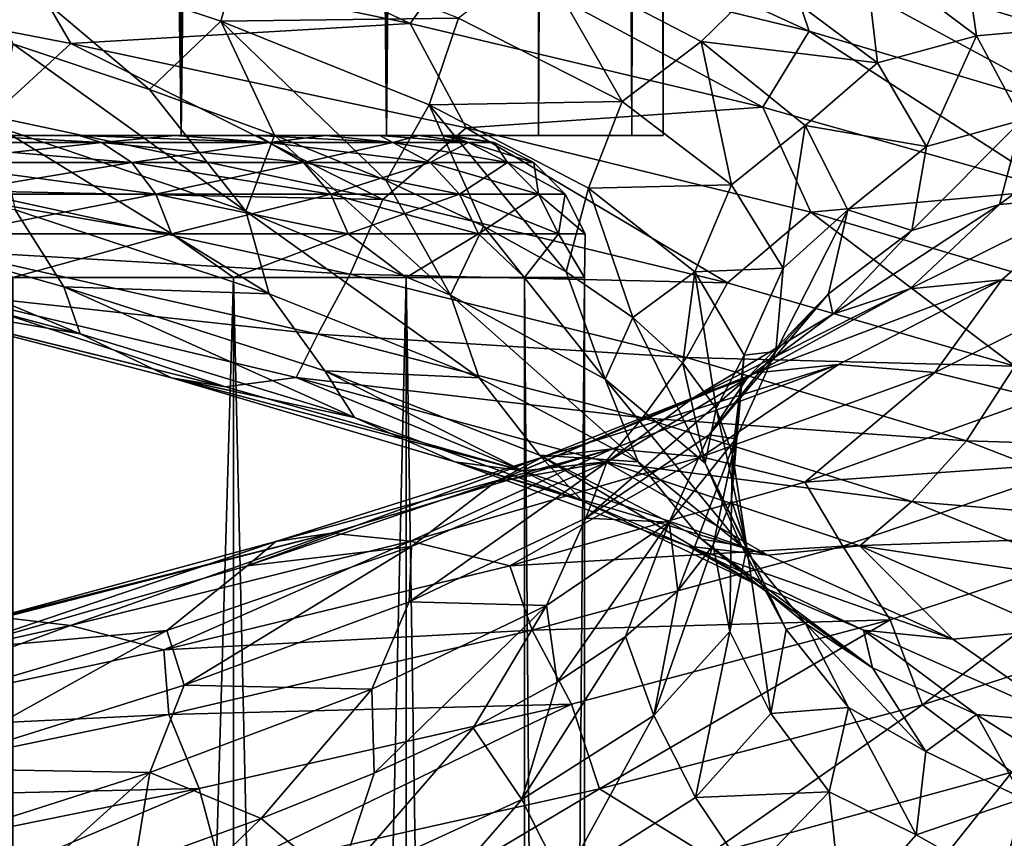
# Model space of a CAD drawing. Header units: metres. Extents: x -109 to 109, y -917 to 389.
# Tile 167 of 256: x 8.47 to 15.4, y -539.95 to -534.19. Entities that reach past the tile are written whole.
import ezdxf

# ---------------------------------------------------------------- set-up
doc = ezdxf.new("R2010")
doc.units = ezdxf.units.M
doc.layers.add('solid_24503124_XXX_01_SW0001_01', color=7, linetype='CONTINUOUS')

msp = doc.modelspace()

# ---------------------------------------------------------------- linework, layer by layer
at = {"layer": 'solid_24503124_XXX_01_SW0001_01'}
for points in [[(7.834188, -410, -10.374262), (9.606456, -535, -8.758754), (7.834196, -535, -10.374236)], [(9.607141, -410, -8.758013), (9.606456, -535, -8.758754), (7.834188, -410, -10.374262)], [(7.834294, -410, 10.374181), (7.834196, -535, 10.374236), (9.606456, -535, 8.758754)], [(7.834294, -410, 10.374181), (9.606456, -535, 8.758754), (9.607066, -410, 8.758096)], [(9.607066, -410, 8.758096), (9.606456, -535, 8.758754), (11.053084, -535, 6.843201)], [(11.052779, -410, -6.843673), (11.053084, -535, -6.843201), (9.606456, -535, -8.758754)], [(11.052779, -410, -6.843673), (9.606456, -535, -8.758754), (9.607141, -410, -8.758013)], [(9.607066, -410, 8.758096), (11.053084, -535, 6.843201), (11.052835, -410, 6.84358)], [(12.122142, -410, -4.696133), (11.053084, -535, -6.843201), (11.052779, -410, -6.843673)], [(11.052835, -410, 6.84358), (11.053084, -535, 6.843201), (12.122123, -410, 4.696183)], [(12.122123, -410, 4.696183), (11.053084, -535, 6.843201), (12.122266, -535, 4.695816)], [(12.122142, -410, -4.696133), (12.122266, -535, -4.695816), (11.053084, -535, -6.843201)], [(12.122123, -410, 4.696183), (12.122266, -535, 4.695816), (12.778495, -535, 2.389471)], [(12.122123, -410, 4.696183), (12.778495, -535, 2.389471), (12.778644, -410, 2.388729)], [(12.778636, -410, -2.388776), (12.122266, -535, -4.695816), (12.122142, -410, -4.696133)], [(12.778636, -410, -2.388776), (12.778495, -535, -2.389471), (12.122266, -535, -4.695816)], [(12.778644, -410, 2.388729), (12.778495, -535, 2.389471), (13, -535)], [(13, -410), (13, -535), (12.778495, -535, -2.389471)], [(12.778636, -410, -2.388776), (13, -410), (12.778495, -535, -2.389471)], [(12.778644, -410, 2.388729), (13, -535), (13, -410)], [(8.81995, -533.080994, -16.716612), (11.218936, -534.212952, -15.333603), (8.409599, -533.628296, -17.036757)], [(8.81995, -533.080994, -16.716612), (11.601893, -533.673462, -14.920588), (11.218936, -534.212952, -15.333603)], [(11.436742, -533.076355, -14.694759), (14.028104, -534.265869, -12.666269), (11.601893, -533.673462, -14.920588)], [(11.436742, -533.076355, -14.694759), (13.82647, -533.668884, -12.472303), (14.028104, -534.265869, -12.666269)], [(10.057761, -533.587036, -9.556809), (8.120147, -533.609131, -10.905467), (9.884868, -534.196533, -9.335159)], [(10.057761, -533.587036, -9.556809), (9.884868, -534.196533, -9.335159), (11.558914, -534.173706, -7.674751)], [(8.830955, -534.353516, -16.712984), (5.777092, -533.760925, -17.997583), (8.409599, -533.628296, -17.036757)], [(8.120147, -533.609131, -10.905467), (8.421657, -534.354797, -10.550357), (9.384465, -534.675659, -9.703531)], [(9.884868, -534.196533, -9.335159), (8.120147, -533.609131, -10.905467), (9.384465, -534.675659, -9.703531)], [(8.830955, -534.353516, -16.712984), (8.409599, -533.628296, -17.036757), (11.218936, -534.212952, -15.333603)], [(14.417615, -533.70636, -5.776134), (15.20578, -534.299255, -3.169086), (15.109245, -533.641052, -5.9687)], [(15.109245, -533.641052, -5.9687), (16.603197, -534.29718, -3.462811), (15.742214, -533.704285, -6.309284)], [(15.109245, -533.641052, -5.9687), (15.921329, -534.234924, -3.23337), (16.603197, -534.29718, -3.462811)], [(15.20578, -534.299255, -3.169086), (15.921329, -534.234924, -3.23337), (15.109245, -533.641052, -5.9687)], [(11.601893, -533.673462, -14.920588), (13.700302, -534.799622, -13.162852), (11.218936, -534.212952, -15.333603)], [(11.601893, -533.673462, -14.920588), (14.028104, -534.265869, -12.666269), (13.700302, -534.799622, -13.162852)], [(13.718203, -533.898621, -5.737615), (14.507547, -534.488525, -3.266175), (14.417615, -533.70636, -5.776134)], [(13.82647, -533.668884, -12.472303), (16.023855, -534.858276, -10.023909), (14.028104, -534.265869, -12.666269)], [(13.82647, -533.668884, -12.472303), (15.791762, -534.261414, -9.867602), (16.023855, -534.858276, -10.023909)], [(15.418449, -533.741943, -9.644866), (15.791762, -534.261414, -9.867602), (13.82647, -533.668884, -12.472303)], [(14.507547, -534.488525, -3.266175), (15.20578, -534.299255, -3.169086), (14.417615, -533.70636, -5.776134)], [(8.270804, -534.865051, -16.687206), (5.777092, -533.760925, -17.997583), (8.830955, -534.353516, -16.712984)], [(11.558914, -534.173706, -7.674751), (12.710898, -534.760437, -5.560643), (12.127602, -533.745483, -7.591849)], [(12.127602, -533.745483, -7.591849), (13.265889, -534.33783, -5.358466), (13.718203, -533.898621, -5.737615)], [(12.710898, -534.760437, -5.560643), (13.265889, -534.33783, -5.358466), (12.127602, -533.745483, -7.591849)], [(13.265889, -534.33783, -5.358466), (14.507547, -534.488525, -3.266175), (13.718203, -533.898621, -5.737615)], [(11.612782, -534.946106, -14.914547), (8.830955, -534.353516, -16.712984), (11.218936, -534.212952, -15.333603)], [(9.884868, -534.196533, -9.335159), (9.384465, -534.675659, -9.703531), (10.264494, -534.99707, -8.76804)], [(11.558914, -534.173706, -7.674751), (9.884868, -534.196533, -9.335159), (11.351796, -534.783936, -7.48399)], [(9.884868, -534.196533, -9.335159), (10.264494, -534.99707, -8.76804), (11.050063, -535.31781, -7.755388)], [(11.351796, -534.783936, -7.48399), (9.884868, -534.196533, -9.335159), (11.050063, -535.31781, -7.755388)], [(11.612782, -534.946106, -14.914547), (11.218936, -534.212952, -15.333603), (13.700302, -534.799622, -13.162852)], [(11.558914, -534.173706, -7.674751), (11.351796, -534.783936, -7.48399), (12.710898, -534.760437, -5.560643)], [(14.028104, -534.265869, -12.666269), (15.760956, -535.383362, -10.610832), (13.700302, -534.799622, -13.162852)], [(14.028104, -534.265869, -12.666269), (16.023855, -534.858276, -10.023909), (15.760956, -535.383362, -10.610832)], [(15.20578, -534.299255, -3.169086), (15.524609, -534.892212, -0.464092), (15.921329, -534.234924, -3.23337)], [(11.027102, -535.450928, -15.009392), (8.270804, -534.865051, -16.687206), (8.830955, -534.353516, -16.712984)], [(8.314633, -534.93988, -10.7602), (10.063121, -535.531555, -9.145739), (8.421657, -534.354797, -10.550357)], [(10.063121, -535.531555, -9.145739), (9.384465, -534.675659, -9.703531), (8.421657, -534.354797, -10.550357)], [(11.027102, -535.450928, -15.009392), (8.830955, -534.353516, -16.712984), (11.612782, -534.946106, -14.914547)], [(12.710898, -534.760437, -5.560643), (13.481647, -535.347107, -3.279804), (13.265889, -534.33783, -5.358466)], [(13.265889, -534.33783, -5.358466), (13.998261, -534.930237, -2.961339), (14.507547, -534.488525, -3.266175)], [(13.481647, -535.347107, -3.279804), (13.998261, -534.930237, -2.961339), (13.265889, -534.33783, -5.358466)], [(14.507547, -534.488525, -3.266175), (14.853486, -535.07843, -0.694888), (15.20578, -534.299255, -3.169086)], [(14.853486, -535.07843, -0.694888), (15.524609, -534.892212, -0.464092), (15.20578, -534.299255, -3.169086)], [(13.998261, -534.930237, -2.961339), (14.853486, -535.07843, -0.694888), (14.507547, -534.488525, -3.266175)], [(10.063121, -535.531555, -9.145739), (10.264494, -534.99707, -8.76804), (9.384465, -534.675659, -9.703531)], [(12.710898, -534.760437, -5.560643), (11.351796, -534.783936, -7.48399), (12.475059, -535.371338, -5.406022)], [(12.710898, -534.760437, -5.560643), (12.475059, -535.371338, -5.406022), (13.481647, -535.347107, -3.279804)], [(11.351796, -534.783936, -7.48399), (11.050063, -535.31781, -7.755388), (11.735347, -535.63855, -6.672191)], [(11.351796, -534.783936, -7.48399), (11.735347, -535.63855, -6.672191), (12.316322, -535.960144, -5.525826)], [(12.475059, -535.371338, -5.406022), (11.351796, -534.783936, -7.48399), (12.316322, -535.960144, -5.525826)], [(14.038368, -535.538635, -12.657775), (11.612782, -534.946106, -14.914547), (13.700302, -534.799622, -13.162852)], [(14.038368, -535.538635, -12.657775), (13.700302, -534.799622, -13.162852), (15.760956, -535.383362, -10.610832)], [(15.367916, -535.485107, 2.255127), (16.06056, -535.422668, 2.450046), (16.240475, -534.828796, -0.397762)], [(15.524609, -534.892212, -0.464092), (15.367916, -535.485107, 2.255127), (16.240475, -534.828796, -0.397762)], [(8.104913, -535.389343, -16.285934), (8.270804, -534.865051, -16.687206), (11.027102, -535.450928, -15.009392)], [(14.748974, -535.668396, 1.89758), (15.367916, -535.485107, 2.255127), (15.524609, -534.892212, -0.464092)], [(14.853486, -535.07843, -0.694888), (14.748974, -535.668396, 1.89758), (15.524609, -534.892212, -0.464092)], [(10.227201, -536.114746, -9.380729), (10.063121, -535.531555, -9.145739), (8.314633, -534.93988, -10.7602)], [(10.227201, -536.114746, -9.380729), (8.314633, -534.93988, -10.7602), (8.438634, -535.524048, -11.017668)], [(13.452192, -536.036743, -12.880002), (11.027102, -535.450928, -15.009392), (11.612782, -534.946106, -14.914547)], [(13.452192, -536.036743, -12.880002), (11.612782, -534.946106, -14.914547), (14.038368, -535.538635, -12.657775)], [(13.481647, -535.347107, -3.279804), (13.844836, -535.933777, -0.899901), (13.998261, -534.930237, -2.961339)], [(13.844836, -535.933777, -0.899901), (14.299356, -535.522583, -0.472874), (13.998261, -534.930237, -2.961339)], [(13.998261, -534.930237, -2.961339), (14.299356, -535.522583, -0.472874), (14.853486, -535.07843, -0.694888)], [(5.421025, -535, -10.14211), (7.834196, -535, -10.374236), (9.606456, -535, -8.758754)], [(6.389102, -535, -9.561869), (5.421025, -535, -10.14211), (9.606456, -535, -8.758754)], [(7.295481, -535, -8.889649), (6.389102, -535, -9.561869), (9.606456, -535, -8.758754)], [(7.295481, -535, 8.889649), (9.606456, -535, 8.758754), (7.834196, -535, 10.374236)], [(7.295481, -535, 8.889649), (8.131763, -535, 8.131688), (9.606456, -535, 8.758754)], [(8.131763, -535, -8.131688), (7.295481, -535, -8.889649), (9.606456, -535, -8.758754)], [(9.046232, -535.04895, -7.59069), (7.59069, -535.04895, -9.046232), (8.131763, -535, -8.131688)], [(7.59069, -535.04895, 9.046232), (9.046232, -535.04895, 7.59069), (8.131763, -535, 8.131688)], [(7.770042, -535.191162, -9.259975), (7.59069, -535.04895, -9.046232), (9.046232, -535.04895, -7.59069)], [(9.259975, -535.191162, 7.770042), (9.046232, -535.04895, 7.59069), (7.59069, -535.04895, 9.046232)], [(9.259975, -535.191162, 7.770042), (7.59069, -535.04895, 9.046232), (7.770042, -535.191162, 9.259975)], [(7.770042, -535.191162, -9.259975), (9.046232, -535.04895, -7.59069), (9.259975, -535.191162, -7.770042)], [(8.131763, -535, 8.131688), (8.889584, -535, 7.295564), (9.606456, -535, 8.758754)], [(8.131763, -535, -8.131688), (9.606456, -535, -8.758754), (11.053084, -535, -6.843201)], [(8.889584, -535, -7.295564), (8.131763, -535, -8.131688), (11.053084, -535, -6.843201)], [(9.046232, -535.04895, -7.59069), (8.131763, -535, -8.131688), (8.889584, -535, -7.295564)], [(9.046232, -535.04895, 7.59069), (8.889584, -535, 7.295564), (8.131763, -535, 8.131688)], [(8.889584, -535, 7.295564), (11.053084, -535, 6.843201), (9.606456, -535, 8.758754)], [(8.889584, -535, 7.295564), (9.561923, -535, 6.389017), (11.053084, -535, 6.843201)], [(9.561923, -535, -6.389017), (8.889584, -535, -7.295564), (11.053084, -535, -6.843201)], [(9.046232, -535.04895, -7.59069), (8.889584, -535, -7.295564), (9.561923, -535, -6.389017)], [(10.226909, -535.04895, 5.904509), (9.561923, -535, 6.389017), (8.889584, -535, 7.295564)], [(9.046232, -535.04895, 7.59069), (10.226909, -535.04895, 5.904509), (8.889584, -535, 7.295564)], [(10.226909, -535.04895, -5.904509), (9.046232, -535.04895, -7.59069), (9.561923, -535, -6.389017)], [(9.259975, -535.191162, -7.770042), (9.046232, -535.04895, -7.59069), (10.226909, -535.04895, -5.904509)], [(10.468549, -535.191162, 6.04402), (10.226909, -535.04895, 5.904509), (9.046232, -535.04895, 7.59069)], [(10.468549, -535.191162, 6.04402), (9.046232, -535.04895, 7.59069), (9.259975, -535.191162, 7.770042)], [(9.259975, -535.191162, -7.770042), (10.226909, -535.04895, -5.904509), (10.468549, -535.191162, -6.04402)], [(9.561923, -535, 6.389017), (10.142069, -535, 5.421107), (11.053084, -535, 6.843201)], [(9.561923, -535, -6.389017), (11.053084, -535, -6.843201), (12.122266, -535, -4.695816)], [(10.142069, -535, -5.421107), (9.561923, -535, -6.389017), (12.122266, -535, -4.695816)], [(10.226909, -535.04895, -5.904509), (9.561923, -535, -6.389017), (10.142069, -535, -5.421107)], [(10.226909, -535.04895, 5.904509), (10.142069, -535, 5.421107), (9.561923, -535, 6.389017)], [(10.063121, -535.531555, -9.145739), (11.503639, -536.123291, -7.251827), (10.264494, -534.99707, -8.76804)], [(10.142069, -535, 5.421107), (12.122266, -535, 4.695816), (11.053084, -535, 6.843201)], [(10.142069, -535, 5.421107), (10.624623, -535, 4.400826), (12.122266, -535, 4.695816)], [(10.624623, -535, -4.400826), (10.142069, -535, -5.421107), (12.122266, -535, -4.695816)], [(10.226909, -535.04895, -5.904509), (10.142069, -535, -5.421107), (10.624623, -535, -4.400826)], [(11.096847, -535.04895, 4.038922), (10.624623, -535, 4.400826), (10.142069, -535, 5.421107)], [(10.226909, -535.04895, 5.904509), (11.096847, -535.04895, 4.038922), (10.142069, -535, 5.421107)], [(11.096847, -535.04895, -4.038922), (10.226909, -535.04895, -5.904509), (10.624623, -535, -4.400826)], [(10.468549, -535.191162, -6.04402), (10.226909, -535.04895, -5.904509), (11.096847, -535.04895, -4.038922)], [(11.359041, -535.191162, 4.134353), (11.096847, -535.04895, 4.038922), (10.226909, -535.04895, 5.904509)], [(11.359041, -535.191162, 4.134353), (10.226909, -535.04895, 5.904509), (10.468549, -535.191162, 6.04402)], [(11.503639, -536.123291, -7.251827), (11.050063, -535.31781, -7.755388), (10.264494, -534.99707, -8.76804)], [(10.468549, -535.191162, -6.04402), (11.096847, -535.04895, -4.038922), (11.359041, -535.191162, -4.134353)], [(10.624623, -535, 4.400826), (11.004802, -535, 3.338311), (12.122266, -535, 4.695816)], [(10.624623, -535, -4.400826), (12.122266, -535, -4.695816), (12.778495, -535, -2.389471)], [(11.004802, -535, -3.338311), (10.624623, -535, -4.400826), (12.778495, -535, -2.389471)], [(11.096847, -535.04895, -4.038922), (10.624623, -535, -4.400826), (11.004802, -535, -3.338311)], [(11.096847, -535.04895, 4.038922), (11.004802, -535, 3.338311), (10.624623, -535, 4.400826)], [(11.004802, -535, 3.338311), (12.778495, -535, 2.389471), (12.122266, -535, 4.695816)], [(11.004802, -535, 3.338311), (11.279029, -535, 2.24352), (12.778495, -535, 2.389471)], [(11.279029, -535, -2.24352), (11.004802, -535, -3.338311), (12.778495, -535, -2.389471)], [(11.096847, -535.04895, -4.038922), (11.004802, -535, -3.338311), (11.279029, -535, -2.24352)], [(11.629611, -535.04895, 2.050614), (11.279029, -535, 2.24352), (11.004802, -535, 3.338311)], [(11.096847, -535.04895, 4.038922), (11.629611, -535.04895, 2.050614), (11.004802, -535, 3.338311)], [(11.629611, -535.04895, -2.050614), (11.096847, -535.04895, -4.038922), (11.279029, -535, -2.24352)], [(11.359041, -535.191162, -4.134353), (11.096847, -535.04895, -4.038922), (11.629611, -535.04895, -2.050614)], [(11.904395, -535.191162, 2.099066), (11.629611, -535.04895, 2.050614), (11.096847, -535.04895, 4.038922)], [(11.904395, -535.191162, 2.099066), (11.096847, -535.04895, 4.038922), (11.359041, -535.191162, 4.134353)], [(11.279029, -535, 2.24352), (11.444623, -535, 1.127213), (12.778495, -535, 2.389471)], [(11.279029, -535, -2.24352), (12.778495, -535, -2.389471), (13, -535)], [(11.444623, -535, -1.127213), (11.279029, -535, -2.24352), (13, -535)], [(11.629611, -535.04895, -2.050614), (11.279029, -535, -2.24352), (11.444623, -535, -1.127213)], [(11.629611, -535.04895, 2.050614), (11.444623, -535, 1.127213), (11.279029, -535, 2.24352)], [(11.359041, -535.191162, -4.134353), (11.629611, -535.04895, -2.050614), (11.904395, -535.191162, -2.099066)], [(11.444623, -535, 1.127213), (11.499994, -535), (12.778495, -535, 2.389471)], [(11.499994, -535), (11.444623, -535, -1.127213), (13, -535)], [(11.629611, -535.04895, -2.050614), (11.444623, -535, -1.127213), (11.499994, -535)], [(11.809017, -535.04895), (11.499994, -535), (11.444623, -535, 1.127213)], [(11.629611, -535.04895, 2.050614), (11.809017, -535.04895), (11.444623, -535, 1.127213)], [(11.499994, -535), (13, -535), (12.778495, -535, 2.389471)], [(11.809017, -535.04895), (11.629611, -535.04895, -2.050614), (11.499994, -535)], [(11.904395, -535.191162, -2.099066), (11.629611, -535.04895, -2.050614), (11.809017, -535.04895)], [(12.088039, -535.191162), (11.809017, -535.04895), (11.629611, -535.04895, 2.050614)], [(12.088039, -535.191162), (11.629611, -535.04895, 2.050614), (11.904395, -535.191162, 2.099066)], [(11.904395, -535.191162, -2.099066), (11.809017, -535.04895), (12.088039, -535.191162)], [(14.299356, -535.522583, -0.472874), (14.748974, -535.668396, 1.89758), (14.853486, -535.07843, -0.694888)], [(7.770042, -535.191162, 9.259975), (7.912321, -535.41272, 9.429537), (9.429537, -535.41272, 7.912321)], [(9.259975, -535.191162, 7.770042), (7.770042, -535.191162, 9.259975), (9.429537, -535.41272, 7.912321)], [(7.770042, -535.191162, -9.259975), (9.259975, -535.191162, -7.770042), (7.912321, -535.41272, -9.429537)], [(9.259975, -535.191162, -7.770042), (9.429537, -535.41272, -7.912321), (7.912321, -535.41272, -9.429537)], [(9.259975, -535.191162, 7.770042), (9.429537, -535.41272, 7.912321), (10.660241, -535.41272, 6.154693)], [(10.468549, -535.191162, 6.04402), (9.259975, -535.191162, 7.770042), (10.660241, -535.41272, 6.154693)], [(9.259975, -535.191162, -7.770042), (10.468549, -535.191162, -6.04402), (9.429537, -535.41272, -7.912321)], [(10.468549, -535.191162, -6.04402), (10.660241, -535.41272, -6.154693), (9.429537, -535.41272, -7.912321)], [(10.468549, -535.191162, 6.04402), (10.660241, -535.41272, 6.154693), (11.567039, -535.41272, 4.210058)], [(11.359041, -535.191162, 4.134353), (10.468549, -535.191162, 6.04402), (11.567039, -535.41272, 4.210058)], [(10.468549, -535.191162, -6.04402), (11.359041, -535.191162, -4.134353), (10.660241, -535.41272, -6.154693)], [(11.359041, -535.191162, -4.134353), (11.567039, -535.41272, -4.210058), (10.660241, -535.41272, -6.154693)], [(11.359041, -535.191162, 4.134353), (11.567039, -535.41272, 4.210058), (12.122379, -535.41272, 2.137502)], [(11.904395, -535.191162, 2.099066), (11.359041, -535.191162, 4.134353), (12.122379, -535.41272, 2.137502)], [(11.359041, -535.191162, -4.134353), (11.904395, -535.191162, -2.099066), (11.567039, -535.41272, -4.210058)], [(11.904395, -535.191162, -2.099066), (12.122379, -535.41272, -2.137502), (11.567039, -535.41272, -4.210058)], [(11.904395, -535.191162, 2.099066), (12.122379, -535.41272, 2.137502), (12.309386, -535.41272)], [(12.088039, -535.191162), (11.904395, -535.191162, 2.099066), (12.309386, -535.41272)], [(11.904395, -535.191162, -2.099066), (12.088039, -535.191162), (12.122379, -535.41272, -2.137502)], [(12.088039, -535.191162), (12.309386, -535.41272), (12.122379, -535.41272, -2.137502)], [(11.503639, -536.123291, -7.251827), (11.735347, -535.63855, -6.672191), (11.050063, -535.31781, -7.755388)], [(7.964424, -535.810852, -15.727065), (8.104913, -535.389343, -16.285934), (10.796248, -535.975586, -14.641399)], [(10.796248, -535.975586, -14.641399), (8.104913, -535.389343, -16.285934), (11.027102, -535.450928, -15.009392)], [(12.475059, -535.371338, -5.406022), (12.316322, -535.960144, -5.525826), (12.785533, -536.281067, -4.332003)], [(13.481647, -535.347107, -3.279804), (12.475059, -535.371338, -5.406022), (13.223259, -535.958679, -3.16559)], [(13.223259, -535.958679, -3.16559), (12.475059, -535.371338, -5.406022), (12.785533, -536.281067, -4.332003)], [(13.481647, -535.347107, -3.279804), (13.223259, -535.958679, -3.16559), (13.844836, -535.933777, -0.899901)], [(16.032934, -536.131226, -10.013002), (14.038368, -535.538635, -12.657775), (15.760956, -535.383362, -10.610832)], [(7.912321, -535.41272, 9.429537), (8.003572, -535.691895, 9.538285), (9.538285, -535.691895, 8.003572)], [(9.429537, -535.41272, 7.912321), (7.912321, -535.41272, 9.429537), (9.538285, -535.691895, 8.003572)], [(7.912321, -535.41272, -9.429537), (9.429537, -535.41272, -7.912321), (8.003572, -535.691895, -9.538285)], [(9.429537, -535.41272, -7.912321), (9.538285, -535.691895, -8.003572), (8.003572, -535.691895, -9.538285)], [(9.429537, -535.41272, 7.912321), (9.538285, -535.691895, 8.003572), (10.783183, -535.691895, 6.225674)], [(10.660241, -535.41272, 6.154693), (9.429537, -535.41272, 7.912321), (10.783183, -535.691895, 6.225674)], [(9.429537, -535.41272, -7.912321), (10.660241, -535.41272, -6.154693), (9.538285, -535.691895, -8.003572)], [(10.660241, -535.41272, -6.154693), (10.783183, -535.691895, -6.225674), (9.538285, -535.691895, -8.003572)], [(10.660241, -535.41272, 6.154693), (10.783183, -535.691895, 6.225674), (11.700439, -535.691895, 4.258612)], [(11.567039, -535.41272, 4.210058), (10.660241, -535.41272, 6.154693), (11.700439, -535.691895, 4.258612)], [(10.660241, -535.41272, -6.154693), (11.567039, -535.41272, -4.210058), (10.783183, -535.691895, -6.225674)], [(11.567039, -535.41272, -4.210058), (11.700439, -535.691895, -4.258612), (10.783183, -535.691895, -6.225674)], [(10.796248, -535.975586, -14.641399), (11.027102, -535.450928, -15.009392), (13.452192, -536.036743, -12.880002)], [(11.567039, -535.41272, 4.210058), (11.700439, -535.691895, 4.258612), (12.262183, -535.691895, 2.162154)], [(12.122379, -535.41272, 2.137502), (11.567039, -535.41272, 4.210058), (12.262183, -535.691895, 2.162154)], [(11.567039, -535.41272, -4.210058), (12.122379, -535.41272, -2.137502), (11.700439, -535.691895, -4.258612)], [(12.122379, -535.41272, -2.137502), (12.262183, -535.691895, -2.162154), (11.700439, -535.691895, -4.258612)], [(12.122379, -535.41272, 2.137502), (12.262183, -535.691895, 2.162154), (12.451347, -535.691895)], [(12.309386, -535.41272), (12.122379, -535.41272, 2.137502), (12.451347, -535.691895)], [(12.122379, -535.41272, -2.137502), (12.309386, -535.41272), (12.262183, -535.691895, -2.162154)], [(12.309386, -535.41272), (12.451347, -535.691895), (12.262183, -535.691895, -2.162154)], [(14.736918, -536.078003, 4.904595), (15.383297, -536.016602, 5.221863), (16.06056, -535.422668, 2.450046)], [(15.367916, -535.485107, 2.255127), (14.736918, -536.078003, 4.904595), (16.06056, -535.422668, 2.450046)], [(16.06056, -535.422668, 2.450046), (15.383297, -536.016602, 5.221863), (16.092625, -536.075867, 5.352796)], [(6.673082, -535.472473, -12.661951), (6.698265, -535.808289, -13.283037), (8.896832, -536.395935, -11.92289)], [(8.779972, -536.064819, -11.3032), (6.673082, -535.472473, -12.661951), (8.896832, -536.395935, -11.92289)], [(8.438634, -535.524048, -11.017668), (6.673082, -535.472473, -12.661951), (8.779972, -536.064819, -11.3032)], [(10.227201, -536.114746, -9.380729), (8.438634, -535.524048, -11.017668), (8.779972, -536.064819, -11.3032)], [(11.703952, -536.705383, -7.458221), (11.503639, -536.123291, -7.251827), (10.063121, -535.531555, -9.145739)], [(11.703952, -536.705383, -7.458221), (10.063121, -535.531555, -9.145739), (10.227201, -536.114746, -9.380729)], [(13.792542, -536.520508, 1.507198), (14.163286, -536.114929, 2.030076), (14.299356, -535.522583, -0.472874)], [(13.844836, -535.933777, -0.899901), (13.792542, -536.520508, 1.507198), (14.299356, -535.522583, -0.472874)], [(14.299356, -535.522583, -0.472874), (14.163286, -536.114929, 2.030076), (14.748974, -535.668396, 1.89758)], [(14.194098, -536.258301, 4.431862), (14.736918, -536.078003, 4.904595), (15.367916, -535.485107, 2.255127)], [(14.748974, -535.668396, 1.89758), (14.194098, -536.258301, 4.431862), (15.367916, -535.485107, 2.255127)], [(15.474302, -536.62262, -10.365233), (13.452192, -536.036743, -12.880002), (14.038368, -535.538635, -12.657775)], [(15.474302, -536.62262, -10.365233), (14.038368, -535.538635, -12.657775), (16.032934, -536.131226, -10.013002)], [(11.503639, -536.123291, -7.251827), (12.591146, -536.714966, -5.13505), (11.735347, -535.63855, -6.672191)], [(12.591146, -536.714966, -5.13505), (12.316322, -535.960144, -5.525826), (11.735347, -535.63855, -6.672191)], [(14.163286, -536.114929, 2.030076), (14.194098, -536.258301, 4.431862), (14.748974, -535.668396, 1.89758)], [(9.538285, -535.691895, 8.003572), (8.003572, -535.691895, 9.538285), (8.421196, -536, 9.237612)], [(8.003572, -535.691895, -9.538285), (9.538285, -535.691895, -8.003572), (8.421196, -536, -9.237612)], [(9.538285, -535.691895, 8.003572), (8.421196, -536, 9.237612), (9.975215, -536, 7.532933)], [(9.538285, -535.691895, -8.003572), (9.975215, -536, -7.532933), (8.421196, -536, -9.237612)], [(10.783183, -535.691895, 6.225674), (9.538285, -535.691895, 8.003572), (9.975215, -536, 7.532933)], [(9.538285, -535.691895, -8.003572), (10.783183, -535.691895, -6.225674), (9.975215, -536, -7.532933)], [(10.783183, -535.691895, 6.225674), (9.975215, -536, 7.532933), (11.189541, -536, 5.57173)], [(10.783183, -535.691895, -6.225674), (11.189541, -536, -5.57173), (9.975215, -536, -7.532933)], [(11.700439, -535.691895, 4.258612), (10.783183, -535.691895, 6.225674), (11.189541, -536, 5.57173)], [(10.783183, -535.691895, -6.225674), (11.700439, -535.691895, -4.258612), (11.189541, -536, -5.57173)], [(11.700439, -535.691895, 4.258612), (11.189541, -536, 5.57173), (12.02282, -536, 3.420787)], [(11.700439, -535.691895, -4.258612), (12.02282, -536, -3.420787), (11.189541, -536, -5.57173)], [(12.262183, -535.691895, 2.162154), (11.700439, -535.691895, 4.258612), (12.02282, -536, 3.420787)], [(11.700439, -535.691895, -4.258612), (12.262183, -535.691895, -2.162154), (12.02282, -536, -3.420787)], [(12.262183, -535.691895, 2.162154), (12.02282, -536, 3.420787), (12.446677, -536, 1.153355)], [(12.262183, -535.691895, -2.162154), (12.446677, -536, -1.153355), (12.02282, -536, -3.420787)], [(12.451347, -535.691895), (12.262183, -535.691895, 2.162154), (12.446677, -536, 1.153355)], [(12.262183, -535.691895, -2.162154), (12.451347, -535.691895), (12.446677, -536, -1.153355)], [(12.451347, -535.691895), (12.446677, -536, 1.153355), (12.446677, -536, -1.153355)], [(8.896832, -536.395935, -11.92289), (6.698265, -535.808289, -13.283037), (7.25139, -536.112183, -13.74342)], [(7.917833, -536.110596, -15.006274), (7.964424, -535.810852, -15.727065), (10.568844, -536.398926, -14.109408)], [(10.568844, -536.398926, -14.109408), (7.964424, -535.810852, -15.727065), (10.796248, -535.975586, -14.641399)], [(13.844836, -535.933777, -0.899901), (13.223259, -535.958679, -3.16559), (13.570763, -536.546082, -0.829297)], [(13.844836, -535.933777, -0.899901), (13.570763, -536.546082, -0.829297), (13.792542, -536.520508, 1.507198)], [(9.975215, -536, 7.532933), (8.421196, -536, 9.237612), (8.421219, -589, 9.237588)], [(8.421196, -536, -9.237612), (9.975215, -536, -7.532933), (8.421219, -589, -9.237588)], [(9.975215, -536, 7.532933), (8.421219, -589, 9.237588), (9.97529, -589, 7.532837)], [(9.975215, -536, -7.532933), (9.97529, -589, -7.532837), (8.421219, -589, -9.237588)], [(9.975215, -536, 7.532933), (9.97529, -589, 7.532837), (11.1895, -589, 5.571813)], [(11.189541, -536, 5.57173), (9.975215, -536, 7.532933), (11.1895, -589, 5.571813)], [(9.975215, -536, -7.532933), (11.189541, -536, -5.57173), (9.97529, -589, -7.532837)], [(11.189541, -536, -5.57173), (11.1895, -589, -5.571813), (9.97529, -589, -7.532837)], [(10.568844, -536.398926, -14.109408), (10.796248, -535.975586, -14.641399), (13.162878, -536.561829, -12.555768)], [(13.162878, -536.561829, -12.555768), (10.796248, -535.975586, -14.641399), (13.452192, -536.036743, -12.880002)], [(11.189541, -536, 5.57173), (11.1895, -589, 5.571813), (12.022805, -589, 3.420848)], [(11.189541, -536, -5.57173), (12.022805, -589, -3.420848), (11.1895, -589, -5.571813)], [(12.02282, -536, 3.420787), (11.189541, -536, 5.57173), (12.022805, -589, 3.420848)], [(11.189541, -536, -5.57173), (12.02282, -536, -3.420787), (12.022805, -589, -3.420848)], [(12.02282, -536, 3.420787), (12.022805, -589, 3.420848), (12.446666, -589, 1.153364)], [(12.446677, -536, -1.153355), (12.446666, -589, -1.153364), (12.022805, -589, -3.420848)], [(12.02282, -536, -3.420787), (12.446677, -536, -1.153355), (12.022805, -589, -3.420848)], [(12.446677, -536, 1.153355), (12.02282, -536, 3.420787), (12.446666, -589, 1.153364)], [(12.591146, -536.714966, -5.13505), (12.785533, -536.281067, -4.332003), (12.316322, -535.960144, -5.525826)], [(12.446677, -536, 1.153355), (12.446666, -589, 1.153364), (12.446666, -589, -1.153364)], [(12.446677, -536, -1.153355), (12.446677, -536, 1.153355), (12.446666, -589, -1.153364)], [(13.223259, -535.958679, -3.16559), (12.785533, -536.281067, -4.332003), (13.138469, -536.601013, -3.103308)], [(13.223259, -535.958679, -3.16559), (13.138469, -536.601013, -3.103308), (13.372655, -536.920837, -1.846879)], [(13.570763, -536.546082, -0.829297), (13.223259, -535.958679, -3.16559), (13.372655, -536.920837, -1.846879)], [(13.654027, -536.670959, 7.403934), (14.23291, -536.610474, 7.833323), (15.383297, -536.016602, 5.221863)], [(14.736918, -536.078003, 4.904595), (13.654027, -536.670959, 7.403934), (15.383297, -536.016602, 5.221863)], [(15.383297, -536.016602, 5.221863), (14.23291, -536.610474, 7.833323), (14.910699, -536.668762, 8.081985)], [(15.383297, -536.016602, 5.221863), (14.910699, -536.668762, 8.081985), (16.092625, -536.075867, 5.352796)], [(8.779972, -536.064819, -11.3032), (8.896832, -536.395935, -11.92289), (10.826666, -536.983582, -10.201982)], [(10.617754, -536.657104, -9.597395), (8.779972, -536.064819, -11.3032), (10.826666, -536.983582, -10.201982)], [(10.227201, -536.114746, -9.380729), (8.779972, -536.064819, -11.3032), (10.617754, -536.657104, -9.597395)], [(13.162878, -536.561829, -12.555768), (13.452192, -536.036743, -12.880002), (15.474302, -536.62262, -10.365233)], [(13.207964, -536.848206, 6.831824), (13.654027, -536.670959, 7.403934), (14.736918, -536.078003, 4.904595)], [(14.194098, -536.258301, 4.431862), (13.207964, -536.848206, 6.831824), (14.736918, -536.078003, 4.904595)], [(16.092625, -536.075867, 5.352796), (14.910699, -536.668762, 8.081985), (15.644835, -536.848267, 8.111519)], [(7.25139, -536.112183, -13.74342), (7.525203, -536.178223, -14.406144), (9.919767, -536.769592, -12.874769)], [(9.538547, -536.70459, -12.266803), (7.25139, -536.112183, -13.74342), (9.919767, -536.769592, -12.874769)], [(8.896832, -536.395935, -11.92289), (7.25139, -536.112183, -13.74342), (9.538547, -536.70459, -12.266803)], [(9.919767, -536.769592, -12.874769), (7.525203, -536.178223, -14.406144), (7.917833, -536.110596, -15.006274)], [(10.415157, -536.703003, -13.393948), (7.917833, -536.110596, -15.006274), (10.568844, -536.398926, -14.109408)], [(9.919767, -536.769592, -12.874769), (7.917833, -536.110596, -15.006274), (10.415157, -536.703003, -13.393948)], [(11.703952, -536.705383, -7.458221), (10.227201, -536.114746, -9.380729), (10.617754, -536.657104, -9.597395)], [(12.822698, -537.296021, -5.307263), (12.591146, -536.714966, -5.13505), (11.503639, -536.123291, -7.251827)], [(12.822698, -537.296021, -5.307263), (11.503639, -536.123291, -7.251827), (11.703952, -536.705383, -7.458221)], [(13.324042, -537.107178, 3.868517), (13.590959, -536.707275, 4.470336), (14.163286, -536.114929, 2.030076)], [(13.792542, -536.520508, 1.507198), (13.324042, -537.107178, 3.868517), (14.163286, -536.114929, 2.030076)], [(14.163286, -536.114929, 2.030076), (13.590959, -536.707275, 4.470336), (14.194098, -536.258301, 4.431862)], [(12.591146, -536.714966, -5.13505), (13.294299, -537.306641, -2.861709), (12.785533, -536.281067, -4.332003)], [(13.294299, -537.306641, -2.861709), (13.138469, -536.601013, -3.103308), (12.785533, -536.281067, -4.332003)], [(13.590959, -536.707275, 4.470336), (13.207964, -536.848206, 6.831824), (14.194098, -536.258301, 4.431862)], [(10.826666, -536.983582, -10.201982), (8.896832, -536.395935, -11.92289), (9.538547, -536.70459, -12.266803)], [(10.415157, -536.703003, -13.393948), (10.568844, -536.398926, -14.109408), (12.853582, -536.987, -12.064235)], [(12.853582, -536.987, -12.064235), (10.568844, -536.398926, -14.109408), (13.162878, -536.561829, -12.555768)], [(12.853582, -536.987, -12.064235), (13.162878, -536.561829, -12.555768), (15.134586, -537.148132, -10.093893)], [(15.134586, -537.148132, -10.093893), (13.162878, -536.561829, -12.555768), (15.474302, -536.62262, -10.365233)], [(13.792542, -536.520508, 1.507198), (13.510103, -537.133484, 1.532109), (13.324042, -537.107178, 3.868517)], [(13.570763, -536.546082, -0.829297), (13.372655, -536.920837, -1.846879), (13.487063, -537.241394, -0.570897)], [(13.570763, -536.546082, -0.829297), (13.487063, -537.241394, -0.570897), (13.480539, -537.562805, 0.713393)], [(13.510103, -537.133484, 1.532109), (13.570763, -536.546082, -0.829297), (13.480539, -537.562805, 0.713393)], [(13.792542, -536.520508, 1.507198), (13.570763, -536.546082, -0.829297), (13.510103, -537.133484, 1.532109)], [(12.150599, -537.263855, 9.674832), (12.642591, -537.204346, 10.202261), (14.23291, -536.610474, 7.833323)], [(13.654027, -536.670959, 7.403934), (12.150599, -537.263855, 9.674832), (14.23291, -536.610474, 7.833323)], [(14.23291, -536.610474, 7.833323), (12.642591, -537.204346, 10.202261), (13.269577, -537.261658, 10.561836)], [(13.294299, -537.306641, -2.861709), (13.372655, -536.920837, -1.846879), (13.138469, -536.601013, -3.103308)], [(14.23291, -536.610474, 7.833323), (13.269577, -537.261658, 10.561836), (14.910699, -536.668762, 8.081985)], [(15.134586, -537.148132, -10.093893), (15.474302, -536.62262, -10.365233), (17.030252, -537.208435, -7.537964)], [(9.538547, -536.70459, -12.266803), (9.919767, -536.769592, -12.874769), (12.01119, -537.360901, -10.949256)], [(11.533233, -537.296997, -10.413402), (9.538547, -536.70459, -12.266803), (12.01119, -537.360901, -10.949256)], [(10.826666, -536.983582, -10.201982), (9.538547, -536.70459, -12.266803), (11.533233, -537.296997, -10.413402)], [(12.01119, -537.360901, -10.949256), (9.919767, -536.769592, -12.874769), (10.415157, -536.703003, -13.393948)], [(12.59313, -537.29541, -11.370211), (10.415157, -536.703003, -13.393948), (12.853582, -536.987, -12.064235)], [(12.01119, -537.360901, -10.949256), (10.415157, -536.703003, -13.393948), (12.59313, -537.29541, -11.370211)], [(10.617754, -536.657104, -9.597395), (10.826666, -536.983582, -10.201982), (12.430037, -537.571228, -8.173861)], [(12.12987, -537.24939, -7.597694), (10.617754, -536.657104, -9.597395), (12.430037, -537.571228, -8.173861)], [(11.703952, -536.705383, -7.458221), (10.617754, -536.657104, -9.597395), (12.12987, -537.24939, -7.597694)], [(12.822698, -537.296021, -5.307263), (11.703952, -536.705383, -7.458221), (12.12987, -537.24939, -7.597694)], [(11.819585, -537.43811, 9.023297), (12.150599, -537.263855, 9.674832), (13.654027, -536.670959, 7.403934)], [(13.207964, -536.848206, 6.831824), (11.819585, -537.43811, 9.023297), (13.654027, -536.670959, 7.403934)], [(12.454666, -537.693909, 6.113801), (12.602603, -537.299622, 6.774018), (13.590959, -536.707275, 4.470336)], [(13.324042, -537.107178, 3.868517), (12.454666, -537.693909, 6.113801), (13.590959, -536.707275, 4.470336)], [(13.551454, -537.886719, -2.995055), (13.294299, -537.306641, -2.861709), (12.591146, -536.714966, -5.13505)], [(13.551454, -537.886719, -2.995055), (12.591146, -536.714966, -5.13505), (12.822698, -537.296021, -5.307263)], [(13.590959, -536.707275, 4.470336), (12.602603, -537.299622, 6.774018), (13.207964, -536.848206, 6.831824)], [(14.910699, -536.668762, 8.081985), (13.269577, -537.261658, 10.561836), (13.996472, -537.438354, 10.707633)], [(14.910699, -536.668762, 8.081985), (13.996472, -537.438354, 10.707633), (15.644835, -536.848267, 8.111519)], [(12.602603, -537.299622, 6.774018), (11.819585, -537.43811, 9.023297), (13.207964, -536.848206, 6.831824)], [(15.644835, -536.848267, 8.111519), (13.996472, -537.438354, 10.707633), (16.015169, -537.296509, 8.617626)], [(13.294299, -537.306641, -2.861709), (13.588749, -537.898376, -0.500318), (13.372655, -536.920837, -1.846879)], [(13.588749, -537.898376, -0.500318), (13.487063, -537.241394, -0.570897), (13.372655, -536.920837, -1.846879)], [(12.430037, -537.571228, -8.173861), (10.826666, -536.983582, -10.201982), (11.533233, -537.296997, -10.413402)], [(12.59313, -537.29541, -11.370211), (12.853582, -536.987, -12.064235), (14.750112, -537.575073, -9.65519)], [(14.750112, -537.575073, -9.65519), (12.853582, -536.987, -12.064235), (15.134586, -537.148132, -10.093893)], [(13.324042, -537.107178, 3.868517), (13.040721, -537.720825, 3.846882), (12.454666, -537.693909, 6.113801)], [(13.324042, -537.107178, 3.868517), (13.510103, -537.133484, 1.532109), (13.040721, -537.720825, 3.846882)], [(13.040721, -537.720825, 3.846882), (13.510103, -537.133484, 1.532109), (13.103597, -538.204285, 3.246062)], [(13.510103, -537.133484, 1.532109), (13.352568, -537.883728, 1.989479), (13.103597, -538.204285, 3.246062)], [(13.510103, -537.133484, 1.532109), (13.480539, -537.562805, 0.713393), (13.352568, -537.883728, 1.989479)], [(14.750112, -537.575073, -9.65519), (15.134586, -537.148132, -10.093893), (16.64975, -537.734375, -7.327267)], [(16.64975, -537.734375, -7.327267), (15.134586, -537.148132, -10.093893), (17.030252, -537.208435, -7.537964)], [(10.071016, -538.028076, 10.940281), (10.273594, -537.856812, 11.648777), (12.150599, -537.263855, 9.674832)], [(11.819585, -537.43811, 9.023297), (10.071016, -538.028076, 10.940281), (12.150599, -537.263855, 9.674832)], [(10.273594, -537.856812, 11.648777), (10.662467, -537.798218, 12.257152), (12.642591, -537.204346, 10.202261)], [(12.150599, -537.263855, 9.674832), (10.273594, -537.856812, 11.648777), (12.642591, -537.204346, 10.202261)], [(12.642591, -537.204346, 10.202261), (10.662467, -537.798218, 12.257152), (11.220509, -537.854553, 12.717536)], [(12.642591, -537.204346, 10.202261), (11.220509, -537.854553, 12.717536), (13.269577, -537.261658, 10.561836)], [(13.269577, -537.261658, 10.561836), (11.220509, -537.854553, 12.717536), (11.921394, -538.028381, 12.977875)], [(13.269577, -537.261658, 10.561836), (11.921394, -538.028381, 12.977875), (13.996472, -537.438354, 10.707633)], [(12.12987, -537.24939, -7.597694), (12.430037, -537.571228, -8.173861), (13.656802, -538.158813, -5.89783)], [(13.269053, -537.841675, -5.364042), (12.12987, -537.24939, -7.597694), (13.656802, -538.158813, -5.89783)], [(12.822698, -537.296021, -5.307263), (12.12987, -537.24939, -7.597694), (13.269053, -537.841675, -5.364042)], [(13.588749, -537.898376, -0.500318), (13.480539, -537.562805, 0.713393), (13.487063, -537.241394, -0.570897)], [(11.210594, -538.280579, 8.174758), (11.226912, -537.891968, 8.869122), (12.602603, -537.299622, 6.774018)], [(12.454666, -537.693909, 6.113801), (11.210594, -538.280579, 8.174758), (12.602603, -537.299622, 6.774018)], [(12.602603, -537.299622, 6.774018), (11.226912, -537.891968, 8.869122), (11.819585, -537.43811, 9.023297)], [(11.533233, -537.296997, -10.413402), (12.01119, -537.360901, -10.949256), (13.73548, -537.952271, -8.689593)], [(13.174015, -537.889465, -8.240974), (11.533233, -537.296997, -10.413402), (13.73548, -537.952271, -8.689593)], [(12.430037, -537.571228, -8.173861), (11.533233, -537.296997, -10.413402), (13.174015, -537.889465, -8.240974)], [(13.73548, -537.952271, -8.689593), (12.01119, -537.360901, -10.949256), (12.59313, -537.29541, -11.370211)], [(14.384672, -537.887878, -8.998135), (12.59313, -537.29541, -11.370211), (14.750112, -537.575073, -9.65519)], [(13.73548, -537.952271, -8.689593), (12.59313, -537.29541, -11.370211), (14.384672, -537.887878, -8.998135)], [(13.551454, -537.886719, -2.995055), (12.822698, -537.296021, -5.307263), (13.269053, -537.841675, -5.364042)], [(13.865011, -538.477356, -0.591039), (13.588749, -537.898376, -0.500318), (13.294299, -537.306641, -2.861709)], [(13.865011, -538.477356, -0.591039), (13.294299, -537.306641, -2.861709), (13.551454, -537.886719, -2.995055)], [(13.996472, -537.438354, 10.707633), (14.265098, -537.888977, 11.280192), (16.015169, -537.296509, 8.617626)], [(16.015169, -537.296509, 8.617626), (14.265098, -537.888977, 11.280192), (16.391941, -537.816589, 8.834644)], [(11.226912, -537.891968, 8.869122), (10.071016, -538.028076, 10.940281), (11.819585, -537.43811, 9.023297)], [(13.996472, -537.438354, 10.707633), (11.921394, -538.028381, 12.977875), (14.265098, -537.888977, 11.280192)], [(13.656802, -538.158813, -5.89783), (12.430037, -537.571228, -8.173861), (13.174015, -537.889465, -8.240974)], [(13.468684, -538.490051, 1.876383), (13.352568, -537.883728, 1.989479), (13.480539, -537.562805, 0.713393)], [(13.588749, -537.898376, -0.500318), (13.468684, -538.490051, 1.876383), (13.480539, -537.562805, 0.713393)], [(14.384672, -537.887878, -8.998135), (14.750112, -537.575073, -9.65519), (16.19911, -538.163147, -6.952882)], [(16.19911, -538.163147, -6.952882), (14.750112, -537.575073, -9.65519), (16.64975, -537.734375, -7.327267)], [(12.454666, -537.693909, 6.113801), (12.178167, -538.308228, 6.046017), (11.210594, -538.280579, 8.174758)], [(12.454666, -537.693909, 6.113801), (13.040721, -537.720825, 3.846882), (12.178167, -538.308228, 6.046017)], [(12.178167, -538.308228, 6.046017), (13.040721, -537.720825, 3.846882), (12.252452, -538.847046, 5.666512)], [(13.040721, -537.720825, 3.846882), (12.735283, -538.525696, 4.476604), (12.252452, -538.847046, 5.666512)], [(13.040721, -537.720825, 3.846882), (13.103597, -538.204285, 3.246062), (12.735283, -538.525696, 4.476604)], [(8.08112, -538.449707, 13.264419), (8.353747, -538.39209, 13.933652), (10.662467, -537.798218, 12.257152)], [(10.273594, -537.856812, 11.648777), (8.08112, -538.449707, 13.264419), (10.662467, -537.798218, 12.257152)], [(10.662467, -537.798218, 12.257152), (8.353747, -538.39209, 13.933652), (8.82693, -538.447449, 14.482099)], [(10.662467, -537.798218, 12.257152), (8.82693, -538.447449, 14.482099), (11.220509, -537.854553, 12.717536)], [(14.265098, -537.888977, 11.280192), (14.597841, -538.409119, 11.560071), (16.391941, -537.816589, 8.834644)], [(16.391941, -537.816589, 8.834644), (14.597841, -538.409119, 11.560071), (14.825612, -539.005249, 11.722898)], [(16.391941, -537.816589, 8.834644), (14.825612, -539.005249, 11.722898), (16.644348, -538.412842, 8.955737)], [(8.016655, -538.617981, 12.524574), (8.08112, -538.449707, 13.264419), (10.273594, -537.856812, 11.648777)], [(10.071016, -538.028076, 10.940281), (8.016655, -538.617981, 12.524574), (10.273594, -537.856812, 11.648777)], [(11.220509, -537.854553, 12.717536), (8.82693, -538.447449, 14.482099), (9.484138, -538.618469, 14.853241)], [(11.220509, -537.854553, 12.717536), (9.484138, -538.618469, 14.853241), (11.921394, -538.028381, 12.977875)], [(11.226912, -537.891968, 8.869122), (9.506616, -538.484375, 10.692461), (10.071016, -538.028076, 10.940281)], [(9.628191, -538.86731, 9.989407), (9.506616, -538.484375, 10.692461), (11.226912, -537.891968, 8.869122)], [(11.210594, -538.280579, 8.174758), (9.628191, -538.86731, 9.989407), (11.226912, -537.891968, 8.869122)], [(11.921394, -538.028381, 12.977875), (12.077079, -538.481384, 13.597043), (14.265098, -537.888977, 11.280192)], [(14.265098, -537.888977, 11.280192), (12.077079, -538.481384, 13.597043), (14.597841, -538.409119, 11.560071)], [(12.934732, -539.081726, 4.195251), (13.103597, -538.204285, 3.246062), (13.352568, -537.883728, 1.989479)], [(13.468684, -538.490051, 1.876383), (12.934732, -539.081726, 4.195251), (13.352568, -537.883728, 1.989479)], [(13.174015, -537.889465, -8.240974), (13.73548, -537.952271, -8.689593), (15.038714, -538.54364, -6.163169)], [(14.409605, -538.481873, -5.814688), (13.174015, -537.889465, -8.240974), (15.038714, -538.54364, -6.163169)], [(13.656802, -538.158813, -5.89783), (13.174015, -537.889465, -8.240974), (14.409605, -538.481873, -5.814688)], [(13.269053, -537.841675, -5.364042), (13.656802, -538.158813, -5.89783), (14.472618, -538.74646, -3.444409)], [(14.002303, -538.434021, -2.966506), (13.269053, -537.841675, -5.364042), (14.472618, -538.74646, -3.444409)], [(13.551454, -537.886719, -2.995055), (13.269053, -537.841675, -5.364042), (14.002303, -538.434021, -2.966506)], [(13.865011, -538.477356, -0.591039), (13.551454, -537.886719, -2.995055), (14.002303, -538.434021, -2.966506)], [(15.038714, -538.54364, -6.163169), (13.73548, -537.952271, -8.689593), (14.384672, -537.887878, -8.998135)], [(15.733785, -538.480286, -6.348873), (14.384672, -537.887878, -8.998135), (16.19911, -538.163147, -6.952882)], [(15.038714, -538.54364, -6.163169), (14.384672, -537.887878, -8.998135), (15.733785, -538.480286, -6.348873)], [(13.757071, -539.067993, 1.831024), (13.468684, -538.490051, 1.876383), (13.588749, -537.898376, -0.500318)], [(13.757071, -539.067993, 1.831024), (13.588749, -537.898376, -0.500318), (13.865011, -538.477356, -0.591039)], [(9.506616, -538.484375, 10.692461), (8.016655, -538.617981, 12.524574), (10.071016, -538.028076, 10.940281)], [(11.921394, -538.028381, 12.977875), (9.484138, -538.618469, 14.853241), (12.077079, -538.481384, 13.597043)], [(14.472618, -538.74646, -3.444409), (13.656802, -538.158813, -5.89783), (14.409605, -538.481873, -5.814688)], [(12.934732, -539.081726, 4.195251), (12.735283, -538.525696, 4.476604), (13.103597, -538.204285, 3.246062)], [(11.210594, -538.280579, 8.174758), (10.948278, -538.89563, 8.062392), (9.628191, -538.86731, 9.989407)], [(11.210594, -538.280579, 8.174758), (12.178167, -538.308228, 6.046017), (10.948278, -538.89563, 8.062392)], [(10.948278, -538.89563, 8.062392), (12.178167, -538.308228, 6.046017), (10.965908, -539.487061, 7.87352)], [(12.178167, -538.308228, 6.046017), (11.661461, -539.167236, 6.801333), (10.965908, -539.487061, 7.87352)], [(12.178167, -538.308228, 6.046017), (12.252452, -538.847046, 5.666512), (11.661461, -539.167236, 6.801333)], [(8.353747, -538.39209, 13.933652), (6.16114, -539.040344, 15.800831), (8.82693, -538.447449, 14.482099)], [(8.82693, -538.447449, 14.482099), (6.16114, -539.040344, 15.800831), (6.756946, -539.208557, 16.275148)], [(8.82693, -538.447449, 14.482099), (6.756946, -539.208557, 16.275148), (9.484138, -538.618469, 14.853241)], [(12.077079, -538.481384, 13.597043), (12.35544, -539.001648, 13.931095), (14.597841, -538.409119, 11.560071)], [(14.597841, -538.409119, 11.560071), (12.35544, -539.001648, 13.931095), (12.551724, -539.597656, 14.13078)], [(14.597841, -538.409119, 11.560071), (12.551724, -539.597656, 14.13078), (14.825612, -539.005249, 11.722898)], [(13.865011, -538.477356, -0.591039), (14.002303, -538.434021, -2.966506), (14.304228, -539.026306, -0.477492)], [(14.002303, -538.434021, -2.966506), (14.472618, -538.74646, -3.444409), (14.849505, -539.334106, -0.886587)], [(14.304228, -539.026306, -0.477492), (14.002303, -538.434021, -2.966506), (14.849505, -539.334106, -0.886587)], [(16.644348, -538.412842, 8.955737), (14.825612, -539.005249, 11.722898), (15.453344, -539.481018, 11.053587)], [(9.506616, -538.484375, 10.692461), (7.495022, -539.076721, 12.187616), (8.016655, -538.617981, 12.524574)], [(7.756894, -539.453979, 11.503986), (7.495022, -539.076721, 12.187616), (9.506616, -538.484375, 10.692461)], [(9.628191, -538.86731, 9.989407), (7.756894, -539.453979, 11.503986), (9.506616, -538.484375, 10.692461)], [(9.484138, -538.618469, 14.853241), (9.518903, -539.073792, 15.496449), (12.077079, -538.481384, 13.597043)], [(12.077079, -538.481384, 13.597043), (9.518903, -539.073792, 15.496449), (12.35544, -539.001648, 13.931095)], [(13.227939, -539.658691, 4.196822), (12.934732, -539.081726, 4.195251), (13.468684, -538.490051, 1.876383)], [(13.227939, -539.658691, 4.196822), (13.468684, -538.490051, 1.876383), (13.757071, -539.067993, 1.831024)], [(13.757071, -539.067993, 1.831024), (13.865011, -538.477356, -0.591039), (14.304228, -539.026306, -0.477492)], [(14.409605, -538.481873, -5.814688), (15.038714, -538.54364, -6.163169), (15.883434, -539.134949, -3.449051)], [(15.204176, -539.07428, -3.210674), (14.409605, -538.481873, -5.814688), (15.883434, -539.134949, -3.449051)], [(14.472618, -538.74646, -3.444409), (14.409605, -538.481873, -5.814688), (15.204176, -539.07428, -3.210674)], [(15.883434, -539.134949, -3.449051), (15.038714, -538.54364, -6.163169), (15.733785, -538.480286, -6.348873)], [(12.005652, -539.673401, 6.386229), (12.252452, -538.847046, 5.666512), (12.735283, -538.525696, 4.476604)], [(12.934732, -539.081726, 4.195251), (12.005652, -539.673401, 6.386229), (12.735283, -538.525696, 4.476604)], [(9.484138, -538.618469, 14.853241), (6.756946, -539.208557, 16.275148), (9.518903, -539.073792, 15.496449)], [(14.849505, -539.334106, -0.886587), (14.472618, -538.74646, -3.444409), (15.204176, -539.07428, -3.210674)], [(12.005652, -539.673401, 6.386229), (11.661461, -539.167236, 6.801333), (12.252452, -538.847046, 5.666512)], [(9.628191, -538.86731, 9.989407), (9.387284, -539.483032, 9.835347), (7.756894, -539.453979, 11.503986)], [(9.628191, -538.86731, 9.989407), (10.948278, -538.89563, 8.062392), (9.387284, -539.483032, 9.835347)], [(9.387284, -539.483032, 9.835347), (10.948278, -538.89563, 8.062392), (10.170362, -539.807373, 8.876496)], [(10.948278, -538.89563, 8.062392), (10.965908, -539.487061, 7.87352), (10.170362, -539.807373, 8.876496)], [(9.518903, -539.073792, 15.496449), (9.734203, -539.594177, 15.874251), (12.35544, -539.001648, 13.931095)], [(12.35544, -539.001648, 13.931095), (9.734203, -539.594177, 15.874251), (9.893136, -540.190063, 16.104837)], [(12.35544, -539.001648, 13.931095), (9.893136, -540.190063, 16.104837), (12.551724, -539.597656, 14.13078)], [(14.825612, -539.005249, 11.722898), (12.551724, -539.597656, 14.13078), (13.310023, -540.067505, 13.557291)], [(13.227939, -539.658691, 4.196822), (13.757071, -539.067993, 1.831024), (14.168922, -539.618591, 2.026148)], [(14.825612, -539.005249, 11.722898), (13.310023, -540.067505, 13.557291), (15.453344, -539.481018, 11.053587)], [(13.757071, -539.067993, 1.831024), (14.304228, -539.026306, -0.477492), (14.168922, -539.618591, 2.026148)], [(14.168922, -539.618591, 2.026148), (14.304228, -539.026306, -0.477492), (14.77941, -539.921753, 1.698101)], [(14.304228, -539.026306, -0.477492), (14.849505, -539.334106, -0.886587), (14.77941, -539.921753, 1.698101)], [(9.518903, -539.073792, 15.496449), (6.667593, -539.666199, 16.919453), (9.734203, -539.594177, 15.874251)], [(6.756946, -539.208557, 16.275148), (6.667593, -539.666199, 16.919453), (9.518903, -539.073792, 15.496449)], [(12.295996, -540.249329, 6.435115), (12.005652, -539.673401, 6.386229), (12.934732, -539.081726, 4.195251)], [(12.295996, -540.249329, 6.435115), (12.934732, -539.081726, 4.195251), (13.227939, -539.658691, 4.196822)], [(14.849505, -539.334106, -0.886587), (15.204176, -539.07428, -3.210674), (15.530211, -539.666687, -0.507608)], [(15.204176, -539.07428, -3.210674), (15.883434, -539.134949, -3.449051), (16.240396, -539.726318, -0.62894)], [(15.530211, -539.666687, -0.507608), (15.204176, -539.07428, -3.210674), (16.240396, -539.726318, -0.62894)], [(10.708502, -540.265137, 8.381043), (10.965908, -539.487061, 7.87352), (11.661461, -539.167236, 6.801333)], [(12.005652, -539.673401, 6.386229), (10.708502, -540.265137, 8.381043), (11.661461, -539.167236, 6.801333)], [(14.77941, -539.921753, 1.698101), (14.849505, -539.334106, -0.886587), (15.530211, -539.666687, -0.507608)], [(7.756894, -539.453979, 11.503986), (9.387284, -539.483032, 9.835347), (7.543916, -540.070374, 11.312089)], [(7.543916, -540.070374, 11.312089), (9.387284, -539.483032, 9.835347), (8.308952, -540.449707, 10.639894)], [(9.387284, -539.483032, 9.835347), (9.281301, -540.128601, 9.802427), (8.308952, -540.449707, 10.639894)], [(9.387284, -539.483032, 9.835347), (10.170362, -539.807373, 8.876496), (9.281301, -540.128601, 9.802427)], [(10.708502, -540.265137, 8.381043), (10.170362, -539.807373, 8.876496), (10.965908, -539.487061, 7.87352)], [(14.814567, -540.279297, 11.739936), (15.453344, -539.481018, 11.053587), (13.310023, -540.067505, 13.557291)], [(14.814567, -540.279297, 11.739936), (16.636881, -539.686707, 8.973676), (15.453344, -539.481018, 11.053587)], [(6.667593, -539.666199, 16.919453), (6.813107, -540.186707, 17.329239), (9.734203, -539.594177, 15.874251)], [(9.734203, -539.594177, 15.874251), (6.813107, -540.186707, 17.329239), (6.929893, -540.782532, 17.583792)], [(9.734203, -539.594177, 15.874251), (6.929893, -540.782532, 17.583792), (9.893136, -540.190063, 16.104837)], [(12.551724, -539.597656, 14.13078), (9.893136, -540.190063, 16.104837), (10.777152, -540.651917, 15.647752)], [(12.551724, -539.597656, 14.13078), (10.777152, -540.651917, 15.647752), (13.310023, -540.067505, 13.557291)], [(13.227939, -539.658691, 4.196822), (14.168922, -539.618591, 2.026148), (13.597269, -540.210876, 4.46723)], [(13.597269, -540.210876, 4.46723), (14.168922, -539.618591, 2.026148), (14.261783, -540.509399, 4.231067)], [(14.168922, -539.618591, 2.026148), (14.77941, -539.921753, 1.698101), (14.261783, -540.509399, 4.231067)], [(10.98854, -540.840027, 8.47649), (10.708502, -540.265137, 8.381043), (12.005652, -539.673401, 6.386229)], [(10.98854, -540.840027, 8.47649), (12.005652, -539.673401, 6.386229), (12.295996, -540.249329, 6.435115)], [(12.295996, -540.249329, 6.435115), (13.227939, -539.658691, 4.196822), (13.597269, -540.210876, 4.46723)], [(14.77941, -539.921753, 1.698101), (15.530211, -539.666687, -0.507608), (15.381346, -540.259155, 2.211008)], [(15.112527, -540.72345, 10.885475), (16.636881, -539.686707, 8.973676), (14.814567, -540.279297, 11.739936)], [(15.112527, -540.72345, 10.885475), (16.7642, -540.137634, 8.113418), (16.636881, -539.686707, 8.973676)], [(15.381346, -540.259155, 2.211008), (15.530211, -539.666687, -0.507608), (16.102514, -540.317688, 2.210402)], [(9.083304, -540.856812, 10.11956), (9.281301, -540.128601, 9.802427), (10.170362, -539.807373, 8.876496)], [(10.708502, -540.265137, 8.381043), (9.083304, -540.856812, 10.11956), (10.170362, -539.807373, 8.876496)], [(14.261783, -540.509399, 4.231067), (14.77941, -539.921753, 1.698101), (15.381346, -540.259155, 2.211008)]]:
    msp.add_3dface(points, dxfattribs=at)

doc.saveas('drawing.dxf')
